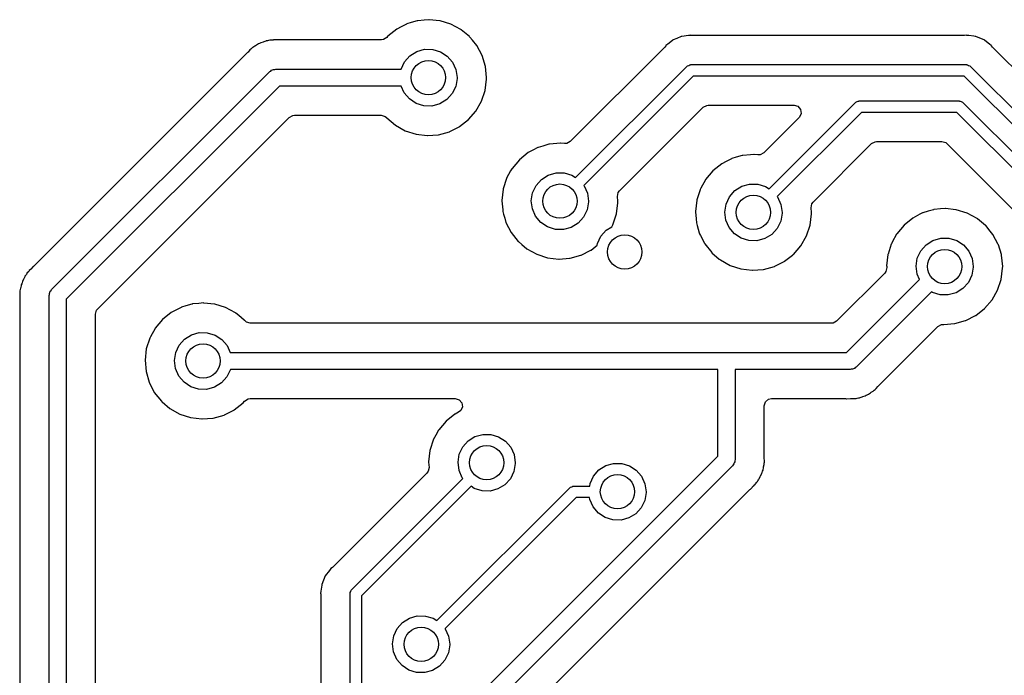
# Model space of a CAD drawing. Extents: x 2.72 to 6.23, y -5.23 to -2.47.
# Tile 12 of 18: x 4.9 to 5.58, y -3.72 to -3.27. Entities that reach past the tile are written whole.
import ezdxf

# ---------------------------------------------------------------- set-up
doc = ezdxf.new("R2010")
doc.units = 0
doc.header["$MEASUREMENT"] = 0
doc.layers.add('BLACK', color=7, linetype='CONTINUOUS')

msp = doc.modelspace()

# ---------------------------------------------------------------- linework, layer by layer
at = {"layer": 'BLACK', "linetype": 'CONTINUOUS'}
for p, q in [((5.18203, -3.2704), (5.17777, -3.27079)), ((5.18528, -3.2701), (5.18203, -3.2704)), ((5.18552, -3.27013), (5.18528, -3.2701)), ((5.19278, -3.27089), (5.18552, -3.27013)), ((5.18552, -3.27013), (5.18552, -3.27013)), ((5.16315, -3.27662), (5.15709, -3.28149)), ((5.16627, -3.27499), (5.16315, -3.27662)), ((5.16984, -3.27312), (5.16627, -3.27499)), ((5.17005, -3.27301), (5.16984, -3.27312)), ((5.16984, -3.27312), (5.16984, -3.27312)), ((5.17315, -3.2721), (5.17005, -3.27301)), ((5.17729, -3.27088), (5.17315, -3.2721)), ((5.17752, -3.27081), (5.17729, -3.27088)), ((5.17729, -3.27088), (5.17729, -3.27088)), ((5.17777, -3.27079), (5.17752, -3.27081)), ((5.17777, -3.27079), (5.17777, -3.27079)), ((5.19302, -3.27092), (5.19278, -3.27089)), ((5.19278, -3.27089), (5.19278, -3.27089)), ((5.20046, -3.27322), (5.19302, -3.27092)), ((5.20731, -3.27692), (5.20046, -3.27322)), ((5.2075, -3.27708), (5.20731, -3.27692)), ((5.21312, -3.28173), (5.2075, -3.27708)), ((5.2075, -3.27708), (5.2075, -3.27708)), ((5.0782, -3.2841), (5.07773, -3.28413)), ((5.07821, -3.28409), (5.0782, -3.2841)), ((5.07837, -3.28407), (5.07821, -3.28409)), ((5.07821, -3.28409), (5.07821, -3.28409)), ((5.07951, -3.28407), (5.07837, -3.28407)), ((5.07967, -3.28407), (5.07951, -3.28407)), ((5.08215, -3.28399), (5.07967, -3.28407)), ((5.08246, -3.28398), (5.08215, -3.28399)), ((5.08215, -3.28399), (5.08215, -3.28399)), ((5.08276, -3.28405), (5.08246, -3.28398)), ((5.08323, -3.28407), (5.08276, -3.28405)), ((5.15261, -3.28407), (5.08323, -3.28407)), ((5.15408, -3.28385), (5.15261, -3.28407)), ((5.15641, -3.2823), (5.15408, -3.28385)), ((5.15693, -3.28168), (5.15641, -3.2823)), ((5.15709, -3.28149), (5.15693, -3.28168)), ((5.21331, -3.28189), (5.21312, -3.28173)), ((5.21346, -3.28208), (5.21331, -3.28189)), ((5.21519, -3.28419), (5.21346, -3.28208)), ((5.21346, -3.28208), (5.21346, -3.28208)), ((5.35333, -3.28407), (5.35307, -3.28427)), ((5.35575, -3.28307), (5.35333, -3.28407)), ((5.35886, -3.28178), (5.35575, -3.28307)), ((5.35916, -3.28166), (5.35886, -3.28178)), ((5.35886, -3.28178), (5.35886, -3.28178)), ((5.36384, -3.28104), (5.35916, -3.28166)), ((5.36509, -3.28088), (5.36384, -3.28104)), ((5.36384, -3.28104), (5.36384, -3.28104)), ((5.36384, -3.28104), (5.36384, -3.28104)), ((5.36541, -3.28084), (5.36509, -3.28088)), ((5.36574, -3.28088), (5.36541, -3.28084)), ((5.36666, -3.281), (5.36574, -3.28088)), ((5.36731, -3.28104), (5.36666, -3.281)), ((5.5531, -3.28104), (5.36731, -3.28104)), ((5.55375, -3.281), (5.5531, -3.28104)), ((5.555, -3.28084), (5.55375, -3.281)), ((5.55532, -3.28088), (5.555, -3.28084)), ((5.55657, -3.28104), (5.55532, -3.28088)), ((5.56, -3.28149), (5.55657, -3.28104)), ((5.55657, -3.28104), (5.55657, -3.28104)), ((5.55657, -3.28104), (5.55657, -3.28104)), ((5.55657, -3.28104), (5.55657, -3.28104)), ((5.55657, -3.28104), (5.55657, -3.28104)), ((5.56093, -3.28162), (5.56, -3.28149)), ((5.56125, -3.28166), (5.56093, -3.28162)), ((5.56093, -3.28162), (5.56093, -3.28162)), ((5.56155, -3.28178), (5.56125, -3.28166)), ((5.56195, -3.28195), (5.56155, -3.28178)), ((5.56708, -3.28407), (5.56195, -3.28195)), ((5.56734, -3.28427), (5.56708, -3.28407)), ((5.0628, -3.29045), (5.06211, -3.29095)), ((5.06339, -3.28995), (5.0628, -3.29045)), ((5.06398, -3.28935), (5.06339, -3.28995)), ((5.06425, -3.28919), (5.06398, -3.28935)), ((5.06555, -3.28843), (5.06425, -3.28919)), ((5.06425, -3.28919), (5.06425, -3.28919)), ((5.06594, -3.28817), (5.06555, -3.28843)), ((5.06599, -3.28814), (5.06594, -3.28817)), ((5.06741, -3.2871), (5.06599, -3.28814)), ((5.0682, -3.28679), (5.06741, -3.2871)), ((5.0689, -3.28645), (5.0682, -3.28679)), ((5.06962, -3.28602), (5.0689, -3.28645)), ((5.07137, -3.28551), (5.06962, -3.28602)), ((5.07181, -3.28536), (5.07137, -3.28551)), ((5.07321, -3.2848), (5.07181, -3.28536)), ((5.0735, -3.28469), (5.07321, -3.2848)), ((5.07321, -3.2848), (5.07321, -3.2848)), ((5.07381, -3.28465), (5.0735, -3.28469)), ((5.07406, -3.28462), (5.07381, -3.28465)), ((5.07381, -3.28465), (5.07381, -3.28465)), ((5.07434, -3.28458), (5.07406, -3.28462)), ((5.0751, -3.28443), (5.07434, -3.28458)), ((5.07591, -3.28419), (5.0751, -3.28443)), ((5.07773, -3.28413), (5.07591, -3.28419)), ((5.17696, -3.29203), (5.18233, -3.2905)), ((5.18233, -3.2905), (5.18791, -3.29053)), ((5.18791, -3.29053), (5.19326, -3.29213)), ((5.21823, -3.28792), (5.21519, -3.28419)), ((5.22189, -3.2948), (5.21823, -3.28792)), ((5.34713, -3.2894), (5.28256, -3.35398)), ((5.34756, -3.28891), (5.34713, -3.2894)), ((5.34813, -3.28817), (5.34756, -3.28891)), ((5.34833, -3.28791), (5.34813, -3.28817)), ((5.34958, -3.28695), (5.34833, -3.28791)), ((5.35059, -3.28618), (5.34958, -3.28695)), ((5.34958, -3.28695), (5.34958, -3.28695)), ((5.35307, -3.28427), (5.35059, -3.28618)), ((5.35307, -3.28427), (5.35307, -3.28427)), ((5.56982, -3.28618), (5.56734, -3.28427)), ((5.56734, -3.28427), (5.56734, -3.28427)), ((5.57083, -3.28695), (5.56982, -3.28618)), ((5.57209, -3.28791), (5.57083, -3.28695)), ((5.57083, -3.28695), (5.57083, -3.28695)), ((5.57228, -3.28817), (5.57209, -3.28791)), ((5.57285, -3.28891), (5.57228, -3.28817)), ((5.57328, -3.2894), (5.57285, -3.28891)), ((5.8856, -3.60172), (5.57328, -3.2894)), ((5.06064, -3.2927), (4.91395, -3.43938)), ((5.06095, -3.29235), (5.06064, -3.2927)), ((5.06211, -3.29095), (5.06095, -3.29235)), ((5.16855, -3.29919), (5.17224, -3.29501)), ((5.17224, -3.29501), (5.17696, -3.29203)), ((5.19326, -3.29213), (5.19794, -3.29517)), ((5.19794, -3.29517), (5.20158, -3.29939)), ((5.22414, -3.30225), (5.22189, -3.2948)), ((5.0778, -3.30468), (5.07847, -3.3043)), ((5.07847, -3.3043), (5.07925, -3.3043)), ((5.07925, -3.3043), (5.08, -3.30409)), ((5.08, -3.30409), (5.16625, -3.30409)), ((5.16625, -3.30409), (5.16855, -3.29919)), ((5.20158, -3.29939), (5.20389, -3.30448)), ((5.2249, -3.31), (5.22414, -3.30225)), ((5.28612, -3.37872), (5.36263, -3.30222)), ((5.36263, -3.30222), (5.36291, -3.30207)), ((5.36291, -3.30207), (5.3631, -3.30181)), ((5.3631, -3.30181), (5.36398, -3.30153)), ((5.36398, -3.30153), (5.3648, -3.30111)), ((5.3648, -3.30111), (5.36511, -3.30116)), ((5.36511, -3.30116), (5.36541, -3.30106)), ((5.36541, -3.30106), (5.555, -3.30106)), ((5.555, -3.30106), (5.5553, -3.30116)), ((5.5553, -3.30116), (5.55562, -3.30111)), ((5.55562, -3.30111), (5.55644, -3.30153)), ((5.55644, -3.30153), (5.55731, -3.30181)), ((5.55731, -3.30181), (5.5575, -3.30207)), ((5.5575, -3.30207), (5.55778, -3.30222)), ((5.55778, -3.30222), (5.87278, -3.61722)), ((4.92582, -3.45582), (5.07582, -3.30582)), ((5.07582, -3.30582), (5.0765, -3.30544)), ((5.0765, -3.30544), (5.07705, -3.30489)), ((5.07705, -3.30489), (5.0778, -3.30468)), ((5.20468, -3.31048), (5.20375, -3.31598)), ((5.20389, -3.30448), (5.20469, -3.31)), ((5.20469, -3.31), (5.20468, -3.31048)), ((5.22391, -3.31884), (5.22488, -3.31111)), ((5.22488, -3.31111), (5.2249, -3.31)), ((5.36704, -3.30894), (5.29181, -3.38417)), ((5.55337, -3.30894), (5.36704, -3.30894)), ((5.86606, -3.62163), (5.55337, -3.30894)), ((5.08245, -3.31591), (4.93591, -3.46245)), ((5.16631, -3.31591), (5.08245, -3.31591)), ((5.16829, -3.3204), (5.16631, -3.31591)), ((5.20375, -3.31598), (5.20132, -3.32101)), ((5.17188, -3.32467), (5.16829, -3.3204)), ((5.17653, -3.32777), (5.17188, -3.32467)), ((5.20132, -3.32101), (5.19757, -3.32515)), ((5.22145, -3.32623), (5.22391, -3.31884)), ((5.18185, -3.32943), (5.17653, -3.32777)), ((5.18743, -3.32953), (5.18185, -3.32943)), ((5.19282, -3.32807), (5.18743, -3.32953)), ((5.19757, -3.32515), (5.19282, -3.32807)), ((5.2176, -3.333), (5.22145, -3.32623)), ((5.31643, -3.38786), (5.37388, -3.33041)), ((5.37388, -3.33041), (5.37634, -3.32907)), ((5.37634, -3.32907), (5.37739, -3.32896)), ((5.37739, -3.32896), (5.43641, -3.32896)), ((5.41921, -3.38645), (5.47844, -3.32722)), ((5.43641, -3.32896), (5.4391, -3.32974)), ((5.4391, -3.32974), (5.44093, -3.33186)), ((5.47844, -3.32722), (5.47873, -3.32707)), ((5.47873, -3.32707), (5.47891, -3.32681)), ((5.47891, -3.32681), (5.47979, -3.32653)), ((5.47979, -3.32653), (5.48061, -3.32611)), ((5.48061, -3.32611), (5.48093, -3.32616)), ((5.48093, -3.32616), (5.48123, -3.32606)), ((5.48123, -3.32606), (5.55, -3.32606)), ((5.55, -3.32606), (5.5503, -3.32616)), ((5.5503, -3.32616), (5.55062, -3.32611)), ((5.55062, -3.32611), (5.55144, -3.32653)), ((5.55144, -3.32653), (5.55231, -3.32681)), ((5.55231, -3.32681), (5.5525, -3.32707)), ((5.5525, -3.32707), (5.55278, -3.32722)), ((5.55278, -3.32722), (5.8531, -3.62753)), ((4.95738, -3.46929), (5.08929, -3.33738)), ((5.08929, -3.33738), (5.09174, -3.33604)), ((5.09174, -3.33604), (5.09279, -3.33593)), ((5.09279, -3.33593), (5.1525, -3.33593)), ((5.1525, -3.33593), (5.15518, -3.33671)), ((5.15518, -3.33671), (5.15607, -3.33744)), ((5.15607, -3.33744), (5.15615, -3.33752)), ((5.15615, -3.33752), (5.1563, -3.33771)), ((5.1563, -3.33771), (5.16223, -3.34276)), ((5.21251, -3.33889), (5.2176, -3.333)), ((5.43992, -3.33743), (5.41564, -3.3617)), ((5.48286, -3.33394), (5.4249, -3.3919)), ((5.44016, -3.33717), (5.43992, -3.33743)), ((5.44132, -3.33462), (5.44016, -3.33717)), ((5.44093, -3.33186), (5.44132, -3.33462)), ((5.54837, -3.33394), (5.48286, -3.33394)), ((5.84638, -3.63195), (5.54837, -3.33394)), ((5.16223, -3.34276), (5.16903, -3.34656)), ((5.19964, -3.34709), (5.20616, -3.3438)), ((5.20616, -3.3438), (5.20638, -3.34369)), ((5.20616, -3.3438), (5.20616, -3.3438)), ((5.20638, -3.34369), (5.21251, -3.33889)), ((5.16903, -3.34656), (5.17643, -3.34897)), ((5.17643, -3.34897), (5.18416, -3.34989)), ((5.18416, -3.34989), (5.18441, -3.34987)), ((5.18441, -3.34987), (5.19169, -3.34931)), ((5.18441, -3.34987), (5.18441, -3.34987)), ((5.19169, -3.34931), (5.19193, -3.34929)), ((5.19169, -3.34931), (5.19169, -3.34931)), ((5.19193, -3.34929), (5.19943, -3.3472)), ((5.19943, -3.3472), (5.19964, -3.34709)), ((5.19964, -3.34709), (5.19964, -3.34709)), ((5.26025, -3.35812), (5.25668, -3.35999)), ((5.26047, -3.35801), (5.26025, -3.35812)), ((5.26025, -3.35812), (5.26025, -3.35812)), ((5.26357, -3.3571), (5.26047, -3.35801)), ((5.2677, -3.35588), (5.26357, -3.3571)), ((5.26794, -3.35581), (5.2677, -3.35588)), ((5.2677, -3.35588), (5.2677, -3.35588)), ((5.26818, -3.35579), (5.26794, -3.35581)), ((5.27336, -3.35532), (5.26818, -3.35579)), ((5.26818, -3.35579), (5.26818, -3.35579)), ((5.27569, -3.3551), (5.27336, -3.35532)), ((5.27593, -3.35513), (5.27569, -3.3551)), ((5.27853, -3.3554), (5.27593, -3.35513)), ((5.27593, -3.35513), (5.27593, -3.35513)), ((5.2801, -3.35532), (5.27853, -3.3554)), ((5.28256, -3.35398), (5.2801, -3.35532)), ((5.44952, -3.39559), (5.4897, -3.35541)), ((5.4897, -3.35541), (5.49215, -3.35407)), ((5.49215, -3.35407), (5.49321, -3.35396)), ((5.49321, -3.35396), (5.53802, -3.35396)), ((5.53802, -3.35396), (5.5407, -3.35474)), ((5.5407, -3.35474), (5.54153, -3.35541)), ((5.54153, -3.35541), (5.82491, -3.63879)), ((5.25357, -3.36162), (5.2475, -3.36649)), ((5.25668, -3.35999), (5.25357, -3.36162)), ((5.39665, -3.36482), (5.39356, -3.36573)), ((5.40079, -3.3636), (5.39665, -3.36482)), ((5.40103, -3.36354), (5.40079, -3.3636)), ((5.40079, -3.3636), (5.40079, -3.3636)), ((5.40127, -3.36351), (5.40103, -3.36354)), ((5.40645, -3.36304), (5.40127, -3.36351)), ((5.40127, -3.36351), (5.40127, -3.36351)), ((5.40878, -3.36283), (5.40645, -3.36304)), ((5.40902, -3.36286), (5.40878, -3.36283)), ((5.41162, -3.36313), (5.40902, -3.36286)), ((5.40902, -3.36286), (5.40902, -3.36286)), ((5.41319, -3.36304), (5.41162, -3.36313)), ((5.41564, -3.3617), (5.41319, -3.36304)), ((5.2475, -3.36649), (5.24249, -3.37246)), ((5.38666, -3.36934), (5.38059, -3.37422)), ((5.38977, -3.36772), (5.38666, -3.36934)), ((5.39334, -3.36585), (5.38977, -3.36772)), ((5.39356, -3.36573), (5.39334, -3.36585)), ((5.39334, -3.36585), (5.39334, -3.36585)), ((5.24153, -3.37422), (5.23874, -3.37928)), ((5.24238, -3.37267), (5.24153, -3.37422)), ((5.24249, -3.37246), (5.24238, -3.37267)), ((5.24238, -3.37267), (5.24238, -3.37267)), ((5.26266, -3.38001), (5.26738, -3.37703)), ((5.26738, -3.37703), (5.27274, -3.3755)), ((5.27274, -3.3755), (5.27832, -3.37553)), ((5.27832, -3.37553), (5.28367, -3.37713)), ((5.28367, -3.37713), (5.28612, -3.37872)), ((5.38059, -3.37422), (5.37558, -3.38019)), ((5.23867, -3.37951), (5.23646, -3.38647)), ((5.23874, -3.37928), (5.23867, -3.37951)), ((5.23867, -3.37951), (5.23867, -3.37951)), ((5.25659, -3.38924), (5.25896, -3.38419)), ((5.25896, -3.38419), (5.26266, -3.38001)), ((5.29181, -3.38417), (5.292, -3.38439)), ((5.292, -3.38439), (5.29431, -3.38948)), ((5.37546, -3.3804), (5.37236, -3.38604)), ((5.37547, -3.3804), (5.37546, -3.3804)), ((5.37558, -3.38019), (5.37547, -3.3804)), ((5.39574, -3.38774), (5.40046, -3.38476)), ((5.40046, -3.38476), (5.40583, -3.38322)), ((5.40583, -3.38322), (5.41141, -3.38326)), ((5.41141, -3.38326), (5.41676, -3.38486)), ((5.41676, -3.38486), (5.41921, -3.38645)), ((5.23639, -3.3867), (5.23552, -3.39444)), ((5.23646, -3.38647), (5.23639, -3.3867)), ((5.25573, -3.39476), (5.25659, -3.38924)), ((5.29431, -3.38948), (5.2951, -3.395)), ((5.315, -3.39185), (5.31552, -3.38911)), ((5.31531, -3.395), (5.315, -3.39185)), ((5.31552, -3.38911), (5.31643, -3.38786)), ((5.37176, -3.38724), (5.36955, -3.3942)), ((5.37183, -3.38701), (5.37176, -3.38724)), ((5.37176, -3.38724), (5.37176, -3.38724)), ((5.37236, -3.38604), (5.37183, -3.38701)), ((5.38968, -3.39697), (5.39205, -3.39192)), ((5.39205, -3.39192), (5.39574, -3.38774)), ((5.4249, -3.3919), (5.42509, -3.39212)), ((5.42509, -3.39212), (5.4274, -3.3972)), ((5.23552, -3.39444), (5.23554, -3.39468)), ((5.23554, -3.39468), (5.23606, -3.40088)), ((5.25645, -3.40029), (5.25573, -3.39476)), ((5.29509, -3.39548), (5.29417, -3.40098)), ((5.2951, -3.395), (5.29509, -3.39548)), ((5.31432, -3.40384), (5.31529, -3.39611)), ((5.31529, -3.39611), (5.31531, -3.395)), ((5.36948, -3.39443), (5.36861, -3.40217)), ((5.36955, -3.3942), (5.36948, -3.39443)), ((5.38882, -3.40249), (5.38968, -3.39697)), ((5.4274, -3.3972), (5.42819, -3.40273)), ((5.44809, -3.39958), (5.44861, -3.39683)), ((5.44861, -3.39683), (5.44952, -3.39559)), ((5.23606, -3.40088), (5.23617, -3.4022)), ((5.23617, -3.4022), (5.23668, -3.40398)), ((5.23668, -3.40398), (5.23748, -3.40677)), ((5.2587, -3.4054), (5.25645, -3.40029)), ((5.26229, -3.40967), (5.2587, -3.4054)), ((5.29173, -3.40601), (5.28799, -3.41015)), ((5.29417, -3.40098), (5.29173, -3.40601)), ((5.31186, -3.41123), (5.31432, -3.40384)), ((5.36861, -3.40217), (5.36863, -3.40241)), ((5.36863, -3.40241), (5.36902, -3.40708)), ((5.38954, -3.40802), (5.38882, -3.40249)), ((5.42818, -3.40321), (5.42725, -3.40871)), ((5.42819, -3.40273), (5.42818, -3.40321)), ((5.44741, -3.41157), (5.44838, -3.40384)), ((5.4484, -3.40273), (5.44809, -3.39958)), ((5.44838, -3.40384), (5.4484, -3.40273)), ((5.52302, -3.40407), (5.51815, -3.40662)), ((5.52484, -3.40312), (5.52302, -3.40407)), ((5.52505, -3.40301), (5.52484, -3.40312)), ((5.52484, -3.40312), (5.52484, -3.40312)), ((5.52873, -3.40193), (5.52505, -3.40301)), ((5.53229, -3.40088), (5.52873, -3.40193)), ((5.53252, -3.40081), (5.53229, -3.40088)), ((5.53229, -3.40088), (5.53229, -3.40088)), ((5.53277, -3.40079), (5.53252, -3.40081)), ((5.53703, -3.4004), (5.53277, -3.40079)), ((5.53277, -3.40079), (5.53277, -3.40079)), ((5.54028, -3.4001), (5.53703, -3.4004)), ((5.54052, -3.40013), (5.54028, -3.4001)), ((5.54778, -3.40089), (5.54052, -3.40013)), ((5.54052, -3.40013), (5.54052, -3.40013)), ((5.54802, -3.40092), (5.54778, -3.40089)), ((5.54778, -3.40089), (5.54778, -3.40089)), ((5.55546, -3.40322), (5.54802, -3.40092)), ((5.56231, -3.40692), (5.55546, -3.40322)), ((5.23748, -3.40677), (5.23832, -3.40969)), ((5.23832, -3.40969), (5.24188, -3.41661)), ((5.26694, -3.41277), (5.26229, -3.40967)), ((5.27227, -3.41443), (5.26694, -3.41277)), ((5.28799, -3.41015), (5.28323, -3.41307)), ((5.30724, -3.41501), (5.31109, -3.41258)), ((5.31109, -3.41258), (5.31186, -3.41123)), ((5.36902, -3.40708), (5.36926, -3.40993)), ((5.36926, -3.40993), (5.3698, -3.4118)), ((5.3698, -3.4118), (5.37123, -3.4168)), ((5.39179, -3.41313), (5.38954, -3.40802)), ((5.42725, -3.40871), (5.42482, -3.41373)), ((5.44495, -3.41895), (5.44741, -3.41157)), ((5.51209, -3.41149), (5.50708, -3.41746)), ((5.51815, -3.40662), (5.51209, -3.41149)), ((5.5625, -3.40708), (5.56231, -3.40692)), ((5.56806, -3.41168), (5.5625, -3.40708)), ((5.5625, -3.40708), (5.5625, -3.40708)), ((5.56831, -3.41189), (5.56806, -3.41168)), ((5.56846, -3.41208), (5.56831, -3.41189)), ((5.57046, -3.41453), (5.56846, -3.41208)), ((5.56846, -3.41208), (5.56846, -3.41208)), ((5.24188, -3.41661), (5.24671, -3.42271)), ((5.27785, -3.41453), (5.27227, -3.41443)), ((5.28323, -3.41307), (5.27785, -3.41453)), ((5.30118, -3.42424), (5.30355, -3.41919)), ((5.30355, -3.41919), (5.30724, -3.41501)), ((5.37123, -3.4168), (5.37141, -3.41741)), ((5.37141, -3.41741), (5.37208, -3.41872)), ((5.37208, -3.41872), (5.37474, -3.42389)), ((5.39538, -3.4174), (5.39179, -3.41313)), ((5.40003, -3.42049), (5.39538, -3.4174)), ((5.42108, -3.41787), (5.41632, -3.42079)), ((5.42482, -3.41373), (5.42108, -3.41787)), ((5.4411, -3.42572), (5.44495, -3.41895)), ((5.50696, -3.41767), (5.50386, -3.42331)), ((5.50708, -3.41746), (5.50696, -3.41767)), ((5.50696, -3.41767), (5.50696, -3.41767)), ((5.57323, -3.41792), (5.57046, -3.41453)), ((5.57689, -3.4248), (5.57323, -3.41792)), ((5.24671, -3.42271), (5.2469, -3.42287)), ((5.2469, -3.42287), (5.2469, -3.42287)), ((5.2469, -3.42287), (5.24916, -3.4248)), ((5.24916, -3.4248), (5.25264, -3.42776)), ((5.29679, -3.42869), (5.30099, -3.4254)), ((5.30099, -3.4254), (5.30118, -3.42424)), ((5.37474, -3.42389), (5.37497, -3.42434)), ((5.37497, -3.42434), (5.3798, -3.43044)), ((5.40535, -3.42216), (5.40003, -3.42049)), ((5.41093, -3.42226), (5.40535, -3.42216)), ((5.41632, -3.42079), (5.41093, -3.42226)), ((5.43602, -3.43162), (5.4411, -3.42572)), ((5.50326, -3.42451), (5.50105, -3.43147)), ((5.50333, -3.42428), (5.50326, -3.42451)), ((5.50326, -3.42451), (5.50326, -3.42451)), ((5.50386, -3.42331), (5.50333, -3.42428)), ((5.52355, -3.42919), (5.52724, -3.42501)), ((5.52724, -3.42501), (5.53196, -3.42203)), ((5.53196, -3.42203), (5.53733, -3.4205)), ((5.53733, -3.4205), (5.54291, -3.42053)), ((5.54291, -3.42053), (5.54826, -3.42213)), ((5.54826, -3.42213), (5.55294, -3.42517)), ((5.55294, -3.42517), (5.55658, -3.42939)), ((5.57696, -3.42503), (5.57689, -3.4248)), ((5.57899, -3.43177), (5.57696, -3.42503)), ((5.25264, -3.42776), (5.25944, -3.43156)), ((5.25944, -3.43156), (5.26685, -3.43397)), ((5.28234, -3.43429), (5.28984, -3.4322)), ((5.28984, -3.4322), (5.29006, -3.43209)), ((5.29006, -3.43209), (5.29657, -3.4288)), ((5.29006, -3.43209), (5.29006, -3.43209)), ((5.29657, -3.4288), (5.29679, -3.42869)), ((5.29657, -3.4288), (5.29657, -3.4288)), ((5.3798, -3.43044), (5.37999, -3.4306)), ((5.37999, -3.4306), (5.37999, -3.4306)), ((5.37999, -3.4306), (5.38503, -3.43489)), ((5.42988, -3.43641), (5.43541, -3.43209)), ((5.43541, -3.43209), (5.43582, -3.43177)), ((5.43582, -3.43177), (5.43602, -3.43162)), ((5.50097, -3.4317), (5.50011, -3.43944)), ((5.50105, -3.43147), (5.50097, -3.4317)), ((5.52118, -3.43424), (5.52355, -3.42919)), ((5.55658, -3.42939), (5.55889, -3.43448)), ((5.57914, -3.43225), (5.57899, -3.43177)), ((5.5799, -3.44), (5.57914, -3.43225)), ((4.91334, -3.43987), (4.91313, -3.44009)), ((4.91361, -3.4397), (4.91334, -3.43987)), ((4.91395, -3.43938), (4.91361, -3.4397)), ((4.91361, -3.4397), (4.91361, -3.4397)), ((5.26685, -3.43397), (5.27458, -3.43489)), ((5.27458, -3.43489), (5.27482, -3.43487)), ((5.27482, -3.43487), (5.2821, -3.43431)), ((5.27482, -3.43487), (5.27482, -3.43487)), ((5.2821, -3.43431), (5.28234, -3.43429)), ((5.2821, -3.43431), (5.2821, -3.43431)), ((5.38503, -3.43489), (5.38573, -3.43549)), ((5.38573, -3.43549), (5.39253, -3.43929)), ((5.39253, -3.43929), (5.39993, -3.44169)), ((5.42293, -3.43992), (5.42315, -3.43981)), ((5.42315, -3.43981), (5.42966, -3.43652)), ((5.42315, -3.43981), (5.42315, -3.43981)), ((5.42966, -3.43652), (5.42988, -3.43641)), ((5.42966, -3.43652), (5.42966, -3.43652)), ((5.50011, -3.43944), (5.50014, -3.43981)), ((5.50014, -3.43981), (5.50021, -3.44064)), ((5.52032, -3.43976), (5.52118, -3.43424)), ((5.52104, -3.44529), (5.52032, -3.43976)), ((5.55889, -3.43448), (5.55969, -3.44)), ((4.90772, -3.44643), (4.90751, -3.4467)), ((4.90803, -3.44603), (4.90772, -3.44643)), ((4.90845, -3.44538), (4.90803, -3.44603)), ((4.90871, -3.44491), (4.90845, -3.44538)), ((4.90886, -3.44464), (4.90871, -3.44491)), ((4.90871, -3.44491), (4.90871, -3.44491)), ((4.9101, -3.44331), (4.90886, -3.44464)), ((4.91041, -3.44296), (4.9101, -3.44331)), ((4.91051, -3.44282), (4.91041, -3.44296)), ((4.91132, -3.44201), (4.91051, -3.44282)), ((4.91143, -3.4419), (4.91132, -3.44201)), ((4.91313, -3.44009), (4.91143, -3.4419)), ((4.91313, -3.44009), (4.91313, -3.44009)), ((5.39993, -3.44169), (5.40767, -3.44261)), ((5.40767, -3.44261), (5.40791, -3.4426)), ((5.40791, -3.4426), (5.41519, -3.44204)), ((5.40791, -3.4426), (5.40791, -3.4426)), ((5.41519, -3.44204), (5.41543, -3.44202)), ((5.41519, -3.44204), (5.41519, -3.44204)), ((5.41543, -3.44202), (5.42293, -3.43992)), ((5.49877, -3.44456), (5.46571, -3.47762)), ((5.49965, -3.44338), (5.49877, -3.44456)), ((5.50021, -3.44064), (5.49965, -3.44338)), ((5.52266, -3.44898), (5.52104, -3.44529)), ((5.55875, -3.44598), (5.55632, -3.45101)), ((5.55968, -3.44048), (5.55875, -3.44598)), ((5.55969, -3.44), (5.55968, -3.44048)), ((5.57891, -3.44884), (5.57988, -3.44111)), ((5.57988, -3.44111), (5.5799, -3.44)), ((4.90486, -3.45302), (4.90462, -3.45451)), ((4.90491, -3.45271), (4.90486, -3.45302)), ((4.90524, -3.45193), (4.90491, -3.45271)), ((4.90549, -3.4512), (4.90524, -3.45193)), ((4.9057, -3.45038), (4.90549, -3.4512)), ((4.90658, -3.44879), (4.9057, -3.45038)), ((4.90679, -3.44837), (4.90658, -3.44879)), ((4.90738, -3.44698), (4.90679, -3.44837)), ((4.90751, -3.4467), (4.90738, -3.44698)), ((4.90738, -3.44698), (4.90738, -3.44698)), ((5.47255, -3.49909), (5.52266, -3.44898)), ((5.55632, -3.45101), (5.55257, -3.45515)), ((5.57645, -3.45623), (5.57891, -3.44884)), ((4.90401, -3.45835), (4.90388, -3.45918)), ((4.90388, -3.45918), (4.90391, -3.45949)), ((4.90391, -3.45949), (4.90405, -3.46099)), ((4.90407, -3.45757), (4.90401, -3.45835)), ((4.90453, -3.45496), (4.90407, -3.45672)), ((4.90407, -3.45672), (4.90407, -3.45757)), ((4.90462, -3.45451), (4.90453, -3.45496)), ((4.92409, -3.46), (4.9243, -3.45925)), ((4.92409, -4.06), (4.92409, -3.46)), ((4.9243, -3.45847), (4.92468, -3.4578)), ((4.9243, -3.45925), (4.9243, -3.45847)), ((4.92468, -3.4578), (4.92489, -3.45705)), ((4.92489, -3.45705), (4.92544, -3.4565)), ((4.92544, -3.4565), (4.92582, -3.45582)), ((5.53096, -3.45739), (5.47918, -3.50918)), ((5.53153, -3.45777), (5.53096, -3.45739)), ((5.53685, -3.45943), (5.53153, -3.45777)), ((5.54243, -3.45953), (5.53685, -3.45943)), ((5.54782, -3.45807), (5.54243, -3.45953)), ((5.55257, -3.45515), (5.54782, -3.45807)), ((5.5726, -3.463), (5.57645, -3.45623)), ((4.90405, -3.46099), (4.90407, -3.46146)), ((4.90407, -3.46146), (4.90407, -4.05677)), ((4.93591, -3.46245), (4.93591, -4.05755)), ((5.02229, -3.46588), (5.01815, -3.4671)), ((5.02252, -3.46581), (5.02229, -3.46588)), ((5.02229, -3.46588), (5.02229, -3.46588)), ((5.02277, -3.46579), (5.02252, -3.46581)), ((5.02703, -3.4654), (5.02277, -3.46579)), ((5.02277, -3.46579), (5.02277, -3.46579)), ((5.03028, -3.4651), (5.02703, -3.4654)), ((5.03052, -3.46513), (5.03028, -3.4651)), ((5.03778, -3.46589), (5.03052, -3.46513)), ((5.03052, -3.46513), (5.03052, -3.46513)), ((5.03802, -3.46592), (5.03778, -3.46589)), ((5.03778, -3.46589), (5.03778, -3.46589)), ((5.04546, -3.46822), (5.03802, -3.46592)), ((5.56751, -3.46889), (5.5726, -3.463)), ((4.95593, -3.47279), (4.95671, -3.47011)), ((4.95593, -4.04071), (4.95593, -3.47279)), ((4.95671, -3.47011), (4.95738, -3.46929)), ((5.00815, -3.47162), (5.00209, -3.47649)), ((5.01127, -3.46999), (5.00815, -3.47162)), ((5.01484, -3.46812), (5.01127, -3.46999)), ((5.01505, -3.46801), (5.01484, -3.46812)), ((5.01484, -3.46812), (5.01484, -3.46812)), ((5.01815, -3.4671), (5.01505, -3.46801)), ((5.05231, -3.47192), (5.04546, -3.46822)), ((5.0525, -3.47208), (5.05231, -3.47192)), ((5.05457, -3.4738), (5.0525, -3.47208)), ((5.0525, -3.47208), (5.0525, -3.47208)), ((5.56116, -3.4738), (5.56138, -3.47369)), ((5.56138, -3.47369), (5.56751, -3.46889)), ((5.00209, -3.47649), (4.99708, -3.48246)), ((5.05831, -3.47689), (5.05457, -3.4738)), ((5.05846, -3.47708), (5.05831, -3.47689)), ((5.05861, -3.47725), (5.05846, -3.47708)), ((5.05846, -3.47708), (5.05846, -3.47708)), ((5.05977, -3.47829), (5.05861, -3.47725)), ((5.06245, -3.47907), (5.05977, -3.47829)), ((5.38903, -3.47907), (5.06245, -3.47907)), ((5.38934, -3.47906), (5.38903, -3.47907)), ((5.39164, -3.47892), (5.38934, -3.47906)), ((5.39195, -3.47898), (5.39164, -3.47892)), ((5.39199, -3.47899), (5.39195, -3.47898)), ((5.39195, -3.47898), (5.39195, -3.47898)), ((5.39292, -3.47907), (5.39199, -3.47899)), ((5.46221, -3.47907), (5.39292, -3.47907)), ((5.46326, -3.47896), (5.46221, -3.47907)), ((5.46571, -3.47762), (5.46326, -3.47896)), ((5.53535, -3.48131), (5.5378, -3.47997)), ((5.5378, -3.47997), (5.53895, -3.47986)), ((5.53895, -3.47986), (5.53916, -3.47989)), ((5.53916, -3.47989), (5.53941, -3.47987)), ((5.53941, -3.47987), (5.54669, -3.47931)), ((5.53941, -3.47987), (5.53941, -3.47987)), ((5.54669, -3.47931), (5.54693, -3.47929)), ((5.54669, -3.47931), (5.54669, -3.47931)), ((5.54693, -3.47929), (5.55443, -3.4772)), ((5.55443, -3.4772), (5.55464, -3.47709)), ((5.55464, -3.47709), (5.56116, -3.4738)), ((5.55464, -3.47709), (5.55464, -3.47709)), ((5.56116, -3.4738), (5.56116, -3.4738)), ((4.99696, -3.48267), (4.99386, -3.48831)), ((4.99708, -3.48246), (4.99696, -3.48267)), ((4.99696, -3.48267), (4.99696, -3.48267)), ((5.01724, -3.49001), (5.02196, -3.48703)), ((5.02196, -3.48703), (5.02733, -3.4855)), ((5.02733, -3.4855), (5.03291, -3.48553)), ((5.03291, -3.48553), (5.03826, -3.48713)), ((5.03826, -3.48713), (5.04294, -3.49017)), ((5.49436, -3.5223), (5.53535, -3.48131)), ((4.99333, -3.48928), (4.99097, -3.4967)), ((4.99386, -3.48831), (4.99333, -3.48928)), ((5.01355, -3.49419), (5.01724, -3.49001)), ((5.04294, -3.49017), (5.04658, -3.49439)), ((4.99097, -3.4967), (4.99011, -3.50444)), ((5.01032, -3.50476), (5.01118, -3.49924)), ((5.01118, -3.49924), (5.01355, -3.49419)), ((5.04658, -3.49439), (5.04872, -3.49909)), ((5.04872, -3.49909), (5.47255, -3.49909)), ((4.99011, -3.50444), (4.99076, -3.5122)), ((5.01104, -3.51029), (5.01032, -3.50476)), ((4.99076, -3.5122), (4.9929, -3.51969)), ((5.01329, -3.5154), (5.01104, -3.51029)), ((5.04875, -3.51098), (5.04632, -3.51601)), ((5.04877, -3.51091), (5.04875, -3.51098)), ((5.38409, -3.51091), (5.04877, -3.51091)), ((5.38409, -3.57045), (5.38409, -3.51091)), ((5.475, -3.51091), (5.39591, -3.51091)), ((5.39591, -3.51091), (5.39591, -3.57289)), ((5.47575, -3.5107), (5.475, -3.51091)), ((5.47653, -3.5107), (5.47575, -3.5107)), ((5.4772, -3.51032), (5.47653, -3.5107)), ((5.47795, -3.51011), (5.4772, -3.51032)), ((5.4785, -3.50956), (5.47795, -3.51011)), ((5.47918, -3.50918), (5.4785, -3.50956)), ((4.9929, -3.51969), (4.99646, -3.52661)), ((5.01688, -3.51967), (5.01329, -3.5154)), ((5.02153, -3.52277), (5.01688, -3.51967)), ((5.04257, -3.52015), (5.03782, -3.52307)), ((5.04632, -3.51601), (5.04257, -3.52015)), ((4.99646, -3.52661), (5.0013, -3.53271)), ((5.02685, -3.52443), (5.02153, -3.52277)), ((5.03243, -3.52453), (5.02685, -3.52443)), ((5.03782, -3.52307), (5.03243, -3.52453)), ((5.48759, -3.5279), (5.48906, -3.52683)), ((5.48906, -3.52683), (5.48945, -3.52657)), ((5.48945, -3.52657), (5.49075, -3.52581)), ((5.49075, -3.52581), (5.49102, -3.52565)), ((5.49075, -3.52581), (5.49075, -3.52581)), ((5.49102, -3.52565), (5.49161, -3.52505)), ((5.49161, -3.52505), (5.4922, -3.52455)), ((5.4922, -3.52455), (5.49264, -3.52423)), ((5.49264, -3.52423), (5.49289, -3.52405)), ((5.49289, -3.52405), (5.49405, -3.52265)), ((5.49405, -3.52265), (5.49436, -3.5223)), ((5.0013, -3.53271), (5.00149, -3.53287)), ((5.00149, -3.53287), (5.00149, -3.53287)), ((5.00149, -3.53287), (5.00188, -3.5332)), ((5.00188, -3.5332), (5.00723, -3.53776)), ((5.05138, -3.53869), (5.05751, -3.53389)), ((5.05751, -3.53389), (5.05859, -3.53264)), ((5.05859, -3.53264), (5.06094, -3.53113)), ((5.06094, -3.53113), (5.06235, -3.53093)), ((5.06235, -3.53093), (5.20341, -3.53093)), ((5.20341, -3.53093), (5.20609, -3.53171)), ((5.20609, -3.53171), (5.20792, -3.53383)), ((5.20792, -3.53383), (5.20832, -3.53659)), ((5.41593, -3.53589), (5.41671, -3.5332)), ((5.41671, -3.5332), (5.41883, -3.53137)), ((5.41883, -3.53137), (5.42089, -3.53093)), ((5.42089, -3.53093), (5.47177, -3.53093)), ((5.47177, -3.53093), (5.47224, -3.53095)), ((5.47224, -3.53095), (5.47224, -3.53095)), ((5.47224, -3.53095), (5.47254, -3.53102)), ((5.47254, -3.53102), (5.47533, -3.53093)), ((5.47533, -3.53093), (5.47549, -3.53093)), ((5.47549, -3.53093), (5.47663, -3.53093)), ((5.47663, -3.53093), (5.4768, -3.5309)), ((5.4768, -3.5309), (5.47727, -3.53087)), ((5.47727, -3.53087), (5.47909, -3.53081)), ((5.47909, -3.53081), (5.4799, -3.53057)), ((5.4799, -3.53057), (5.48066, -3.53042)), ((5.48066, -3.53042), (5.48094, -3.53038)), ((5.48094, -3.53038), (5.48119, -3.53035)), ((5.48119, -3.53035), (5.4815, -3.53031)), ((5.48119, -3.53035), (5.48119, -3.53035)), ((5.4815, -3.53031), (5.48179, -3.5302)), ((5.48179, -3.5302), (5.48319, -3.52964)), ((5.48179, -3.5302), (5.48179, -3.5302)), ((5.48319, -3.52964), (5.48363, -3.52949)), ((5.48363, -3.52949), (5.48538, -3.52898)), ((5.48538, -3.52898), (5.4861, -3.52855)), ((5.4861, -3.52855), (5.4868, -3.52821)), ((5.4868, -3.52821), (5.48759, -3.5279)), ((5.00723, -3.53776), (5.01403, -3.54156)), ((5.04464, -3.54209), (5.05116, -3.5388)), ((5.05116, -3.5388), (5.05138, -3.53869)), ((5.05116, -3.5388), (5.05116, -3.5388)), ((5.20571, -3.54028), (5.20337, -3.5415)), ((5.20716, -3.53913), (5.20571, -3.54028)), ((5.20832, -3.53659), (5.20716, -3.53913)), ((5.41593, -3.57144), (5.41593, -3.53589)), ((5.01403, -3.54156), (5.02143, -3.54397)), ((5.02143, -3.54397), (5.02916, -3.54489)), ((5.02916, -3.54489), (5.02941, -3.54487)), ((5.02941, -3.54487), (5.03669, -3.54431)), ((5.02941, -3.54487), (5.02941, -3.54487)), ((5.03669, -3.54431), (5.03693, -3.54429)), ((5.03669, -3.54431), (5.03669, -3.54431)), ((5.03693, -3.54429), (5.04443, -3.5422)), ((5.04443, -3.5422), (5.04464, -3.54209)), ((5.04464, -3.54209), (5.04464, -3.54209)), ((5.19709, -3.54649), (5.19208, -3.55246)), ((5.20315, -3.54162), (5.19709, -3.54649)), ((5.20337, -3.5415), (5.20315, -3.54162)), ((5.20337, -3.5415), (5.20337, -3.5415)), ((5.19196, -3.55267), (5.19014, -3.55599)), ((5.19208, -3.55246), (5.19196, -3.55267)), ((5.19196, -3.55267), (5.19196, -3.55267)), ((5.18826, -3.55951), (5.1862, -3.56599)), ((5.18833, -3.55928), (5.18826, -3.55951)), ((5.18826, -3.55951), (5.18826, -3.55951)), ((5.19014, -3.55599), (5.18833, -3.55928)), ((5.20855, -3.56419), (5.21224, -3.56001)), ((5.21224, -3.56001), (5.21696, -3.55703)), ((5.21696, -3.55703), (5.22233, -3.5555)), ((5.22233, -3.5555), (5.22791, -3.55553)), ((5.22791, -3.55553), (5.23326, -3.55713)), ((5.23326, -3.55713), (5.23794, -3.56017)), ((5.23794, -3.56017), (5.24158, -3.56439)), ((5.18598, -3.5667), (5.18511, -3.57444)), ((5.1862, -3.56599), (5.18598, -3.5667)), ((5.20618, -3.56924), (5.20855, -3.56419)), ((5.24158, -3.56439), (5.24389, -3.56948)), ((5.18511, -3.57444), (5.18513, -3.57468)), ((5.18513, -3.57468), (5.18542, -3.57821)), ((5.19736, -3.75719), (5.38409, -3.57045)), ((5.20532, -3.57476), (5.20618, -3.56924)), ((5.20604, -3.58029), (5.20532, -3.57476)), ((5.24389, -3.56948), (5.24469, -3.575)), ((5.24469, -3.575), (5.24468, -3.57548)), ((5.39532, -3.5751), (5.39511, -3.57585)), ((5.3957, -3.57442), (5.39532, -3.5751)), ((5.39591, -3.57289), (5.3957, -3.57364)), ((5.3957, -3.57364), (5.3957, -3.57442)), ((5.41595, -3.5719), (5.41593, -3.57144)), ((5.41593, -3.57532), (5.41599, -3.57455)), ((5.41612, -3.57371), (5.41595, -3.5719)), ((5.41599, -3.57455), (5.41607, -3.57402)), ((5.41607, -3.57402), (5.41612, -3.57371)), ((5.41607, -3.57402), (5.41607, -3.57402)), ((5.18486, -3.58095), (5.18399, -3.58213)), ((5.18542, -3.57821), (5.18486, -3.58095)), ((5.20829, -3.5854), (5.20604, -3.58029)), ((5.39418, -3.57707), (5.20744, -3.76381)), ((5.24375, -3.58098), (5.24132, -3.58601)), ((5.24468, -3.57548), (5.24375, -3.58098)), ((5.29855, -3.58419), (5.30224, -3.58001)), ((5.30224, -3.58001), (5.30696, -3.57703)), ((5.30696, -3.57703), (5.31233, -3.5755)), ((5.31233, -3.5755), (5.31791, -3.57553)), ((5.31791, -3.57553), (5.32326, -3.57713)), ((5.32326, -3.57713), (5.32794, -3.58017)), ((5.32794, -3.58017), (5.33158, -3.58439)), ((5.39456, -3.5764), (5.39418, -3.57707)), ((5.39511, -3.57585), (5.39456, -3.5764)), ((5.41437, -3.58221), (5.41451, -3.5817)), ((5.41451, -3.5817), (5.41476, -3.58096)), ((5.41476, -3.58096), (5.41509, -3.58018)), ((5.41509, -3.58018), (5.41538, -3.57839)), ((5.41538, -3.57839), (5.41547, -3.57793)), ((5.41547, -3.57793), (5.41593, -3.57617)), ((5.41593, -3.57617), (5.41593, -3.57532)), ((5.18399, -3.58213), (5.1194, -3.64672)), ((5.13222, -3.66222), (5.20863, -3.58581)), ((5.20863, -3.58581), (5.20829, -3.5854)), ((5.24132, -3.58601), (5.23757, -3.59015)), ((5.29618, -3.58924), (5.29855, -3.58419)), ((5.33158, -3.58439), (5.33389, -3.58948)), ((5.4099, -3.58958), (5.41093, -3.58848)), ((5.41093, -3.58848), (5.41114, -3.58825)), ((5.41114, -3.58825), (5.41129, -3.58798)), ((5.41129, -3.58798), (5.41155, -3.58751)), ((5.41155, -3.58751), (5.41197, -3.58686)), ((5.41197, -3.58686), (5.4123, -3.58644)), ((5.4123, -3.58644), (5.41249, -3.5862)), ((5.4123, -3.58644), (5.4123, -3.58644)), ((5.41249, -3.5862), (5.41321, -3.58453)), ((5.41321, -3.58453), (5.41342, -3.58411)), ((5.41342, -3.58411), (5.4143, -3.58251)), ((5.4143, -3.58251), (5.41437, -3.58221)), ((5.41437, -3.58221), (5.41437, -3.58221)), ((5.21429, -3.59128), (5.13894, -3.66663)), ((5.19071, -3.68372), (5.28222, -3.59222)), ((5.21653, -3.59277), (5.21429, -3.59128)), ((5.22185, -3.59443), (5.21653, -3.59277)), ((5.22743, -3.59453), (5.22185, -3.59443)), ((5.23282, -3.59307), (5.22743, -3.59453)), ((5.23757, -3.59015), (5.23282, -3.59307)), ((5.25105, -3.7485), (5.40605, -3.59351)), ((5.28222, -3.59222), (5.2825, -3.59207)), ((5.2825, -3.59207), (5.28269, -3.59181)), ((5.28269, -3.59181), (5.28356, -3.59153)), ((5.28356, -3.59153), (5.28438, -3.59111)), ((5.28438, -3.59111), (5.2847, -3.59116)), ((5.2847, -3.59116), (5.285, -3.59106)), ((5.285, -3.59106), (5.29589, -3.59106)), ((5.29589, -3.59106), (5.29618, -3.58924)), ((5.33468, -3.59548), (5.33375, -3.60098)), ((5.33389, -3.58948), (5.33469, -3.595)), ((5.33469, -3.595), (5.33468, -3.59548)), ((5.40605, -3.59351), (5.40639, -3.5932)), ((5.40639, -3.5932), (5.40666, -3.59303)), ((5.40639, -3.5932), (5.40639, -3.5932)), ((5.40666, -3.59303), (5.40857, -3.59099)), ((5.40857, -3.59099), (5.40868, -3.59088)), ((5.40868, -3.59088), (5.40949, -3.59007)), ((5.40949, -3.59007), (5.40959, -3.58993)), ((5.40959, -3.58993), (5.4099, -3.58958)), ((5.28663, -3.59894), (5.19639, -3.68917)), ((5.29586, -3.59894), (5.28663, -3.59894)), ((5.29604, -3.60029), (5.29586, -3.59894)), ((5.29829, -3.6054), (5.29604, -3.60029)), ((5.33375, -3.60098), (5.33132, -3.60601)), ((5.30188, -3.60967), (5.29829, -3.6054)), ((5.33132, -3.60601), (5.32757, -3.61015)), ((5.30653, -3.61277), (5.30188, -3.60967)), ((5.31185, -3.61443), (5.30653, -3.61277)), ((5.31743, -3.61453), (5.31185, -3.61443)), ((5.32282, -3.61307), (5.31743, -3.61453)), ((5.32757, -3.61015), (5.32282, -3.61307)), ((5.11695, -3.64917), (5.11407, -3.65292)), ((5.11791, -3.64791), (5.11695, -3.64917)), ((5.11695, -3.64917), (5.11695, -3.64917)), ((5.11891, -3.64715), (5.11791, -3.64791)), ((5.1194, -3.64672), (5.11891, -3.64715)), ((5.11407, -3.65292), (5.11166, -3.65875)), ((5.11159, -3.65927), (5.11104, -3.66343)), ((5.11166, -3.65875), (5.11159, -3.65927)), ((5.11166, -3.65875), (5.11166, -3.65875)), ((5.13153, -3.66356), (5.13181, -3.66269)), ((5.13181, -3.66269), (5.13207, -3.6625)), ((5.13207, -3.6625), (5.13222, -3.66222)), ((5.11104, -3.66343), (5.11084, -3.665)), ((5.11084, -3.665), (5.11088, -3.66532)), ((5.11088, -3.66532), (5.111, -3.66625)), ((5.111, -3.66625), (5.11104, -3.6669)), ((5.11104, -3.66343), (5.11104, -3.66343)), ((5.11104, -3.6669), (5.11104, -3.80802)), ((5.13106, -3.665), (5.13116, -3.6647)), ((5.13106, -3.81837), (5.13106, -3.665)), ((5.13111, -3.66438), (5.13153, -3.66356)), ((5.13116, -3.6647), (5.13111, -3.66438)), ((5.13894, -3.66663), (5.13894, -3.82)), ((5.16724, -3.68501), (5.17196, -3.68203)), ((5.17196, -3.68203), (5.17733, -3.6805)), ((5.17733, -3.6805), (5.18291, -3.68053)), ((5.18291, -3.68053), (5.18826, -3.68213)), ((5.18826, -3.68213), (5.19071, -3.68372)), ((5.16118, -3.69424), (5.16355, -3.68919)), ((5.16355, -3.68919), (5.16724, -3.68501)), ((5.19639, -3.68917), (5.19658, -3.68939)), ((5.19658, -3.68939), (5.19889, -3.69448)), ((5.16032, -3.69976), (5.16118, -3.69424)), ((5.19889, -3.69448), (5.19969, -3.7)), ((5.16104, -3.70529), (5.16032, -3.69976)), ((5.19968, -3.70048), (5.19875, -3.70598)), ((5.19969, -3.7), (5.19968, -3.70048)), ((5.16329, -3.7104), (5.16104, -3.70529)), ((5.16688, -3.71467), (5.16329, -3.7104)), ((5.19875, -3.70598), (5.19632, -3.71101)), ((5.17153, -3.71777), (5.16688, -3.71467)), ((5.19257, -3.71515), (5.18782, -3.71807)), ((5.19632, -3.71101), (5.19257, -3.71515)), ((5.17685, -3.71943), (5.17153, -3.71777)), ((5.18243, -3.71953), (5.17685, -3.71943)), ((5.18782, -3.71807), (5.18243, -3.71953))]:
    msp.add_line(p, q, dxfattribs=at)
at = {"layer": 'BLACK'}
for centre in [(5.185, -3.31), (5.27541, -3.395), (5.4085, -3.40273), (5.32, -3.43), (5.54, -3.44), (5.03, -3.505), (5.225, -3.575), (5.315, -3.595), (5.18, -3.7)]:
    msp.add_circle(centre, 0.01181, dxfattribs=at)

doc.saveas('drawing.dxf')
